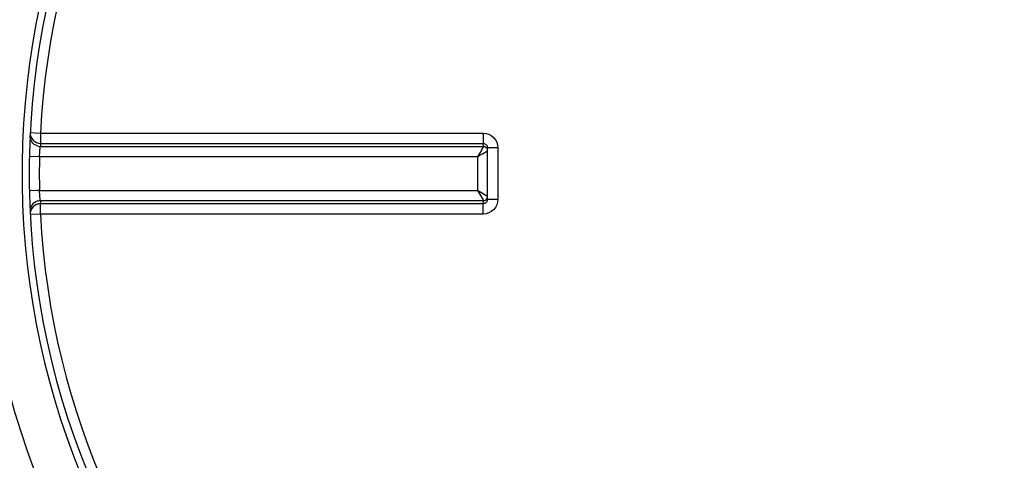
# Model space of a CAD drawing. Header units: millimetres. Extents: x 0 to 297, y 0 to 210.
# Tile 7 of 27: x 146.14 to 149.92, y 131.04 to 132.74. Entities that reach past the tile are written whole.
import ezdxf

# ---------------------------------------------------------------- set-up
doc = ezdxf.new("R2010")
doc.units = ezdxf.units.MM
doc.header["$LTSCALE"] = 16.335
doc.layers.get('0').update_dxf_attribs({"linetype": 'CONTINUOUS'})

msp = doc.modelspace()

# ---------------------------------------------------------------- linework, layer by layer
at = {"color": 9, "linetype": 'Continuous'}
for p, q in [((146.1849, 132.3013), (146.2238, 132.2993)), ((146.2238, 132.2993), (147.923, 132.2993)), ((146.2241, 132.2483), (147.9242, 132.2483)), ((146.2247, 132.2596), (147.9234, 132.2596)), ((147.9244, 132.2487), (147.9234, 132.2596)), ((147.9244, 132.2487), (147.9242, 132.2483)), ((147.979, 132.2429), (147.9395, 132.2428)), ((147.979, 132.2429), (147.979, 132.045)), ((146.2205, 132.2086), (146.1815, 132.2095)), ((147.9008, 132.2086), (146.2205, 132.2086)), ((147.9008, 132.2086), (147.9008, 132.0793)), ((146.2111, 132.0791), (146.1815, 132.0784)), ((146.2205, 132.0793), (146.2111, 132.0791)), ((146.2205, 132.0793), (147.9008, 132.0793)), ((147.9395, 132.0559), (147.9008, 132.0793)), ((147.9242, 132.0396), (146.2241, 132.0396)), ((147.9234, 132.0283), (146.2247, 132.0283)), ((147.9234, 132.0283), (147.9244, 132.0392)), ((147.9242, 132.0396), (147.9244, 132.0392)), ((147.979, 132.045), (147.9395, 132.0451)), ((146.2238, 131.9886), (146.1849, 131.9866)), ((147.923, 131.9886), (146.2238, 131.9886))]:
    msp.add_line(p, q, dxfattribs=at)
at = {"color": 7, "linetype": 'Continuous'}
for p, q in [((147.9394, 132.2443), (147.9395, 132.2428)), ((147.9395, 132.0451), (147.9395, 132.2428)), ((147.9395, 132.0451), (147.9394, 132.0436))]:
    msp.add_line(p, q, dxfattribs=at)
at = {"color": 9, "linetype": 'Continuous'}
for centre, radius, start, end in [((149.2208, 132.144), 3.2272, 91.4205, 88.5795), ((149.2208, 132.144), 3.0673, 91.4947, 88.5051), ((149.2208, 132.144), 3.001, 92.9675, 177.0325), ((149.2208, 132.144), 3.001, 2.9675, 87.0325), ((146.2243, 132.2889), 0.0405, 252.1122, 269.7238), ((149.2206, 132.1042), 2.9999, 177.0319, 177.2468), ((149.2191, 132.144), 2.9993, 178.7642, 181.2358), ((146.2243, 131.999), 0.0405, 90.2762, 107.8878), ((149.2206, 132.1837), 2.9999, 182.7532, 182.9681), ((149.2208, 132.144), 3.001, 182.9675, 267.0325), ((149.2208, 132.144), 3.001, 272.9675, 357.0325)]:
    msp.add_arc(centre, radius, start, end, dxfattribs=at)
at = {"color": 7, "linetype": 'Continuous'}
for radius, start, end in [(3.04, 91.5084, 88.4916), (4.14, 188.8944, 332.0387)]:
    msp.add_arc((149.2208, 132.144), radius, start, end, dxfattribs=at)
at = {"color": 9, "linetype": 'Continuous'}
for points, knots in [([(146.2119, 132.2503), (146.2038, 132.2529), (146.1889, 132.2637), (146.1839, 132.2815), (146.1843, 132.2899)], [0, 0, 0, 0, 0.501137, 1, 1, 1, 1]), ([(146.1849, 132.3013), (146.1843, 132.2909), (146.1924, 132.2686), (146.2142, 132.2596), (146.2247, 132.2596)], [0, 0, 0, 0, 0.498557, 1, 1, 1, 1]), ([(146.2238, 132.2993), (146.2238, 132.2905), (146.2244, 132.2773), (146.2238, 132.2639), (146.2247, 132.2596)], [0, 0, 0, 0, 0.66664, 1, 1, 1, 1]), ([(147.923, 132.2993), (147.9374, 132.2993), (147.9672, 132.2871), (147.979, 132.2572), (147.979, 132.2429)], [0, 0, 0, 0, 0.499795, 1, 1, 1, 1]), ([(147.923, 132.2993), (147.923, 132.2905), (147.9233, 132.2772), (147.923, 132.264), (147.9234, 132.2596)], [0, 0, 0, 0, 0.666848, 1, 1, 1, 1]), ([(146.2205, 132.2086), (146.2208, 132.2175), (146.2222, 132.2306), (146.2228, 132.2441), (146.2241, 132.2483)], [0, 0, 0, 0, 0.665696, 1, 1, 1, 1]), ([(147.9242, 132.2483), (147.9218, 132.2435), (147.9136, 132.2304), (147.9059, 132.2171), (147.9008, 132.2086)], [0, 0, 0, 0, 0.356419, 1, 1, 1, 1]), ([(147.9234, 132.2596), (147.9274, 132.2596), (147.9356, 132.2561), (147.9391, 132.2482), (147.9394, 132.2443)], [0, 0, 0, 0, 0.504934, 1, 1, 1, 1]), ([(147.9242, 132.2483), (147.9276, 132.2483), (147.9345, 132.2459), (147.9385, 132.2399), (147.9395, 132.2367)], [0, 0, 0, 0, 0.499623, 1, 1, 1, 1]), ([(147.9008, 132.2086), (147.905, 132.2111), (147.9179, 132.2189), (147.9309, 132.2266), (147.9395, 132.232)], [0, 0, 0, 0, 0.323046, 1, 1, 1, 1]), ([(146.2241, 132.0396), (146.2228, 132.0438), (146.2222, 132.0573), (146.2208, 132.0704), (146.2205, 132.0793)], [0, 0, 0, 0, 0.33425, 1, 1, 1, 1]), ([(147.9008, 132.0793), (147.9059, 132.0708), (147.9136, 132.0575), (147.9218, 132.0445), (147.9242, 132.0396)], [0, 0, 0, 0, 0.643574, 1, 1, 1, 1]), ([(147.9242, 132.0396), (147.9276, 132.0396), (147.9345, 132.042), (147.9385, 132.048), (147.9395, 132.0512)], [0, 0, 0, 0, 0.499622, 1, 1, 1, 1]), ([(146.2119, 132.0376), (146.2038, 132.035), (146.1889, 132.0242), (146.1839, 132.0064), (146.1843, 131.998)], [0, 0, 0, 0, 0.501137, 1, 1, 1, 1]), ([(146.2247, 132.0283), (146.2142, 132.0283), (146.1924, 132.0193), (146.1843, 131.997), (146.1849, 131.9866)], [0, 0, 0, 0, 0.501364, 1, 1, 1, 1]), ([(146.2238, 131.9886), (146.2238, 131.9974), (146.2244, 132.0106), (146.2238, 132.024), (146.2247, 132.0283)], [0, 0, 0, 0, 0.66664, 1, 1, 1, 1]), ([(147.979, 132.045), (147.979, 132.0307), (147.9672, 132.0008), (147.9374, 131.9886), (147.923, 131.9886)], [0, 0, 0, 0, 0.500203, 1, 1, 1, 1]), ([(147.923, 131.9886), (147.923, 131.9974), (147.9233, 132.0107), (147.923, 132.0239), (147.9234, 132.0283)], [0, 0, 0, 0, 0.666848, 1, 1, 1, 1]), ([(147.9394, 132.0436), (147.9391, 132.0397), (147.9356, 132.0318), (147.9274, 132.0283), (147.9234, 132.0283)], [0, 0, 0, 0, 0.494602, 1, 1, 1, 1]), ([(145.6835, 131.5038), (145.8168, 130.7134), (146.6179, 129.1692), (149.0098, 128.127), (151.5054, 128.8967), (152.4617, 130.3529), (152.674, 131.1237)], [0, 0, 0, 0, 0.249899, 0.500006, 0.750719, 1, 1, 1, 1]), ([(145.9422, 131.4837), (146.0859, 130.7816), (146.8767, 129.4329), (149.0324, 128.5823), (151.2643, 129.2031), (152.1926, 130.4606), (152.41, 131.1416)], [0, 0, 0, 0, 0.249144, 0.499861, 0.751464, 1, 1, 1, 1])]:
    msp.add_open_spline(points, degree=3, knots=knots, dxfattribs=at)
for points in [[(147.9244, 132.2487), (147.9305, 132.2487), (147.9374, 132.2439), (147.9395, 132.2381)], [(147.9244, 132.0392), (147.9305, 132.0392), (147.9374, 132.044), (147.9395, 132.0498)]]:
    msp.add_open_spline(points, degree=3, dxfattribs=at)

doc.saveas('drawing.dxf')
